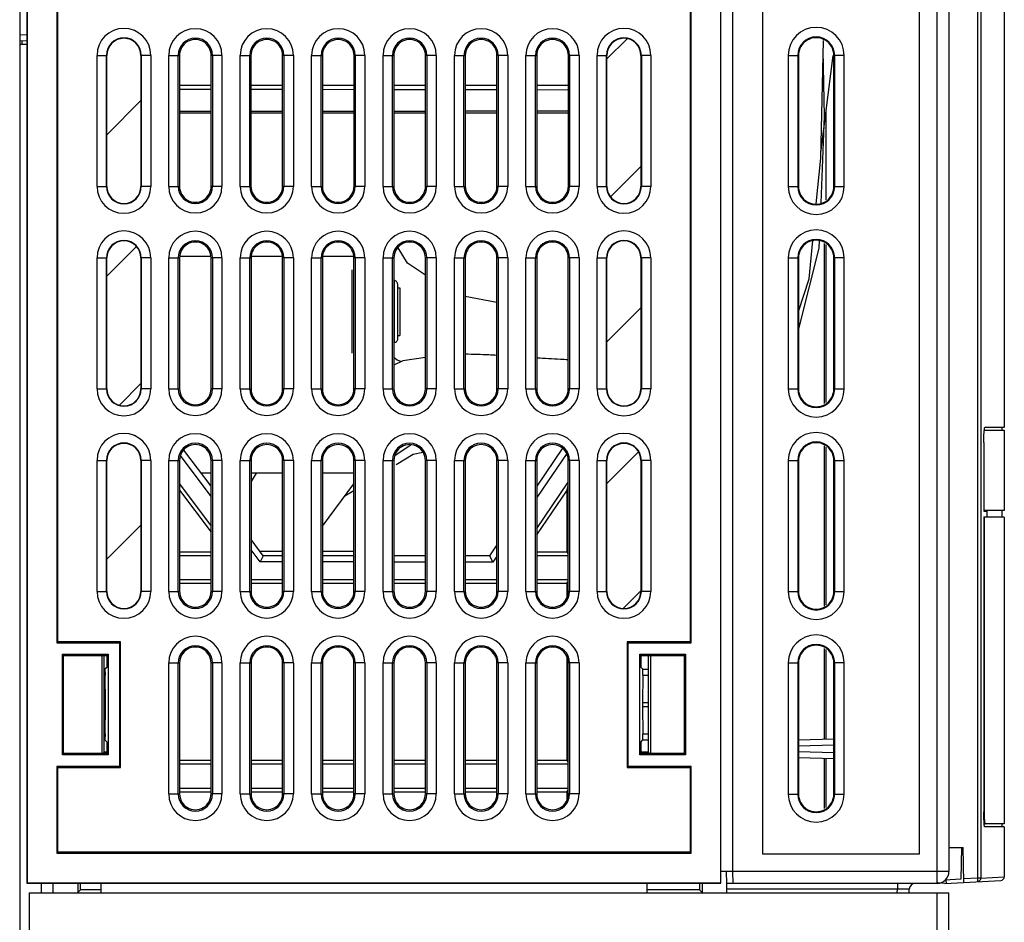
# Model space of a CAD drawing. Header units: millimetres. Extents: x 0 to 1500, y 0 to 1200.
# Tile 15 of 38: x 138 to 221, y 534 to 609. Entities that reach past the tile are written whole.
import ezdxf

# ---------------------------------------------------------------- set-up
doc = ezdxf.new("R2010")
doc.units = ezdxf.units.MM
doc.header["$LTSCALE"] = 82.5
doc.layers.get('0').update_dxf_attribs({"linetype": 'CONTINUOUS'})
for name, color, linetype in [('002_AXIS', 7, 'CONTINUOUS'), ('003_CURVES', 7, 'CONTINUOUS'), ('00_COMPONENTS', 7, 'CONTINUOUS')]:
    doc.layers.add(name, color=color, linetype=linetype)

msp = doc.modelspace()

# ---------------------------------------------------------------- linework, layer by layer
at = {"color": 7, "linetype": 'CONTINUOUS'}
for p, q in [((138.138, 753.357), (138.138, 472.357)), ((138.742, 715.865), (138.742, 536.865)), ((138.769, 715.839), (138.769, 536.891)), ((197.016, 536.891), (197.016, 715.839)), ((197.042, 536.865), (197.042, 715.865)), ((198.038, 537.857), (198.038, 715.798)), ((216.188, 714.777), (216.188, 537.857)), ((200.521, 713.375), (200.521, 539.34)), ((213.706, 539.34), (213.706, 713.375)), ((141.255, 621.18), (141.255, 557.05)), ((141.342, 557.138), (141.342, 621.093)), ((194.442, 621.093), (194.442, 557.138)), ((194.53, 557.05), (194.53, 621.18)), ((138.138, 607.605), (138.742, 607.589)), ((138.742, 607.281), (138.138, 607.286)), ((138.338, 607.284), (138.338, 607.599)), ((145.464, 595.365), (145.464, 606.365)), ((148.321, 606.365), (148.321, 595.365)), ((151.563, 606.356), (151.563, 595.375)), ((154.222, 595.375), (154.222, 606.356)), ((157.563, 606.356), (157.563, 595.375)), ((160.222, 595.375), (160.222, 606.356)), ((163.563, 606.356), (163.563, 595.375)), ((166.222, 595.375), (166.222, 606.356)), ((169.563, 606.356), (169.563, 595.375)), ((172.222, 595.375), (172.222, 606.356)), ((175.563, 606.356), (175.563, 595.375)), ((178.222, 595.375), (178.222, 606.356)), ((181.563, 606.356), (181.563, 595.375)), ((184.222, 595.375), (184.222, 606.356)), ((187.464, 595.365), (187.464, 606.365)), ((190.321, 606.365), (190.321, 595.365)), ((203.545, 606.357), (203.545, 595.357)), ((206.528, 595.357), (206.528, 606.357)), ((151.563, 603.857), (154.222, 603.857)), ((157.563, 603.857), (160.222, 603.857)), ((163.563, 603.857), (166.222, 603.857)), ((169.563, 603.857), (172.222, 603.857)), ((175.563, 603.857), (178.222, 603.857)), ((181.563, 603.857), (184.222, 603.857)), ((151.563, 603.532), (154.222, 603.528)), ((157.563, 603.523), (160.222, 603.519)), ((163.563, 603.513), (166.222, 603.509)), ((169.563, 603.504), (172.222, 603.5)), ((175.563, 603.495), (178.222, 603.491)), ((181.563, 603.486), (184.222, 603.482)), ((151.563, 601.682), (154.222, 601.682)), ((151.563, 601.551), (154.222, 601.551)), ((157.563, 601.682), (160.222, 601.682)), ((157.563, 601.551), (160.222, 601.551)), ((163.563, 601.682), (166.222, 601.682)), ((163.563, 601.551), (166.222, 601.551)), ((169.563, 601.682), (172.222, 601.682)), ((169.563, 601.551), (172.222, 601.551)), ((178.222, 601.682), (175.563, 601.682)), ((175.563, 601.551), (178.222, 601.551)), ((184.222, 601.682), (181.563, 601.682)), ((181.563, 601.551), (184.222, 601.551)), ((205.887, 594.23), (205.887, 601.764)), ((205.726, 577.137), (205.726, 590.578)), ((205.887, 577.23), (205.887, 590.485)), ((145.464, 578.365), (145.464, 589.365)), ((148.321, 589.365), (148.321, 578.365)), ((154.217, 589.487), (151.567, 589.487)), ((151.567, 589.355), (151.567, 578.375)), ((154.217, 578.375), (154.217, 589.355)), ((160.217, 589.487), (157.567, 589.487)), ((157.567, 589.355), (157.567, 578.375)), ((160.217, 578.375), (160.217, 589.355)), ((166.217, 589.487), (163.567, 589.487)), ((163.567, 589.355), (163.567, 578.375)), ((166.217, 578.375), (166.217, 589.355)), ((169.567, 589.355), (169.567, 578.375)), ((172.217, 578.375), (172.217, 589.355)), ((175.567, 589.355), (175.567, 578.375)), ((178.217, 578.375), (178.217, 589.355)), ((181.567, 589.355), (181.567, 578.375)), ((184.217, 578.375), (184.217, 589.355)), ((187.464, 578.365), (187.464, 589.365)), ((190.321, 589.365), (190.321, 578.365)), ((203.545, 589.357), (203.545, 578.357)), ((206.528, 578.357), (206.528, 589.357)), ((166.068, 581.357), (166.068, 588.357)), ((169.567, 587.478), (169.595, 587.476)), ((169.868, 587.173), (169.868, 582.542)), ((169.868, 586.857), (170.068, 586.857)), ((170.068, 586.857), (170.068, 582.857)), ((169.567, 582.236), (169.595, 582.239)), ((169.868, 582.857), (170.068, 582.857)), ((154.217, 570.186), (151.932, 573.233)), ((183.73, 573.388), (181.567, 570.209)), ((205.726, 560.137), (205.726, 573.578)), ((205.887, 560.23), (205.887, 573.485)), ((145.464, 561.365), (145.464, 572.365)), ((148.321, 572.365), (148.321, 561.365)), ((151.567, 572.355), (151.567, 561.375)), ((154.217, 569.343), (151.658, 572.763)), ((154.217, 561.375), (154.217, 572.355)), ((157.567, 572.355), (157.567, 561.375)), ((160.217, 561.375), (160.217, 572.355)), ((163.567, 572.355), (163.567, 561.375)), ((166.217, 561.375), (166.217, 572.355)), ((169.567, 572.355), (169.567, 561.375)), ((172.217, 561.375), (172.217, 572.355)), ((175.567, 572.355), (175.567, 561.375)), ((178.217, 561.375), (178.217, 572.355)), ((184.087, 572.937), (181.567, 569.238)), ((181.567, 572.355), (181.567, 561.375)), ((184.217, 561.375), (184.217, 572.355)), ((187.464, 561.365), (187.464, 572.365)), ((190.321, 572.365), (190.321, 561.365)), ((203.545, 572.357), (203.545, 561.357)), ((206.528, 561.357), (206.528, 572.357)), ((154.217, 571.287), (153.391, 571.287)), ((160.217, 571.287), (157.567, 571.287)), ((166.217, 571.287), (163.567, 571.287)), ((151.567, 570.386), (154.217, 566.852)), ((151.567, 569.875), (154.217, 566.342)), ((181.567, 566.652), (184.217, 570.549)), ((181.567, 566.107), (184.082, 569.806)), ((184.082, 569.806), (184.217, 570.245)), ((184.082, 569.806), (184.082, 564.664)), ((158.588, 564.357), (157.567, 565.719)), ((158.332, 563.846), (157.567, 564.868)), ((178.217, 565.282), (177.588, 564.357)), ((154.217, 564.664), (151.567, 564.664)), ((154.217, 564.357), (151.567, 564.357)), ((160.217, 564.722), (158.315, 564.722)), ((158.588, 564.357), (158.332, 563.846)), ((160.217, 564.357), (158.588, 564.357)), ((166.217, 564.722), (163.567, 564.722)), ((166.217, 564.357), (163.567, 564.357)), ((172.217, 564.357), (169.567, 564.357)), ((177.588, 564.357), (175.567, 564.357)), ((177.588, 564.357), (177.874, 563.817)), ((178.217, 564.321), (177.874, 563.817)), ((184.082, 564.664), (181.567, 564.664)), ((184.217, 564.357), (181.567, 564.357)), ((184.082, 564.664), (184.217, 564.529)), ((160.217, 563.844), (158.332, 563.846)), ((166.217, 563.834), (163.567, 563.838)), ((172.217, 563.825), (169.567, 563.829)), ((177.874, 563.817), (175.567, 563.82)), ((151.567, 562.357), (154.217, 562.357)), ((151.567, 562.051), (154.217, 562.051)), ((157.567, 562.357), (160.217, 562.357)), ((157.567, 562.051), (160.217, 562.051)), ((163.567, 562.357), (166.217, 562.357)), ((163.567, 562.051), (166.217, 562.051)), ((169.567, 562.357), (172.217, 562.357)), ((169.567, 562.051), (172.217, 562.051)), ((175.567, 562.357), (178.217, 562.357)), ((175.567, 562.051), (178.217, 562.051)), ((181.567, 562.357), (184.217, 562.357)), ((181.567, 562.051), (184.082, 562.051)), ((184.082, 562.051), (184.217, 562.186)), ((184.082, 562.051), (184.082, 560.788)), ((141.342, 557.138), (141.255, 557.05)), ((141.255, 557.05), (146.527, 557.05)), ((146.615, 557.138), (141.342, 557.138)), ((146.615, 557.138), (146.527, 557.05)), ((146.527, 557.05), (146.527, 546.68)), ((146.615, 546.593), (146.615, 557.138)), ((194.442, 557.138), (189.17, 557.138)), ((189.17, 557.138), (189.257, 557.05)), ((189.17, 557.138), (189.17, 546.593)), ((189.257, 557.05), (194.53, 557.05)), ((189.257, 546.68), (189.257, 557.05)), ((194.442, 557.138), (194.53, 557.05)), ((205.726, 548.972), (205.726, 556.578)), ((141.722, 556.085), (145.562, 556.085)), ((141.827, 555.98), (141.722, 556.085)), ((141.722, 547.645), (141.722, 556.085)), ((141.827, 555.98), (145.458, 555.98)), ((141.827, 547.75), (141.827, 555.98)), ((145.064, 547.75), (145.064, 555.98)), ((145.238, 547.857), (145.238, 555.98)), ((145.458, 555.98), (145.562, 556.085)), ((145.458, 555.98), (145.458, 554.98)), ((145.562, 556.085), (145.562, 547.645)), ((184.082, 555.943), (184.082, 547.164)), ((190.222, 556.085), (194.062, 556.085)), ((190.327, 555.98), (190.222, 556.085)), ((190.222, 547.645), (190.222, 556.085)), ((190.327, 555.98), (193.958, 555.98)), ((190.327, 554.98), (190.327, 555.98)), ((190.938, 555.98), (190.938, 547.857)), ((191.113, 555.98), (191.113, 547.75)), ((193.958, 555.98), (194.062, 556.085)), ((193.958, 555.98), (193.958, 547.75)), ((194.062, 556.085), (194.062, 547.645)), ((205.887, 548.976), (205.887, 556.485)), ((145.458, 554.98), (145.3, 554.823)), ((151.567, 555.355), (151.567, 544.375)), ((154.217, 544.375), (154.217, 555.355)), ((157.567, 555.355), (157.567, 544.375)), ((160.217, 544.375), (160.217, 555.355)), ((163.567, 555.355), (163.567, 544.375)), ((166.217, 544.375), (166.217, 555.355)), ((169.567, 555.355), (169.567, 544.375)), ((172.217, 544.375), (172.217, 555.355)), ((175.567, 555.355), (175.567, 544.375)), ((178.217, 544.375), (178.217, 555.355)), ((181.567, 555.355), (181.567, 544.375)), ((184.217, 544.375), (184.217, 555.355)), ((190.327, 554.98), (190.485, 554.823)), ((203.545, 555.357), (203.545, 544.357)), ((206.528, 544.357), (206.528, 555.357)), ((145.3, 554.823), (145.238, 554.823)), ((145.32, 554.323), (145.238, 554.323)), ((145.3, 554.823), (145.32, 554.323)), ((145.342, 552.039), (145.32, 554.323)), ((190.464, 554.323), (190.443, 552.039)), ((190.464, 554.323), (190.485, 554.823)), ((190.464, 554.323), (190.938, 554.323)), ((190.485, 554.823), (190.938, 554.823)), ((145.32, 549.407), (145.342, 551.691)), ((190.443, 551.691), (190.464, 549.407)), ((145.32, 549.407), (145.238, 549.407)), ((145.32, 549.407), (145.3, 548.908)), ((190.464, 549.407), (190.938, 549.407)), ((190.485, 548.908), (190.464, 549.407)), ((145.3, 548.908), (145.238, 548.908)), ((145.458, 548.75), (145.3, 548.908)), ((145.458, 548.75), (145.458, 547.75)), ((190.327, 548.75), (190.485, 548.908)), ((190.327, 547.75), (190.327, 548.75)), ((190.485, 548.908), (190.938, 548.908)), ((203.545, 548.915), (206.528, 548.993)), ((141.827, 547.75), (141.722, 547.645)), ((145.562, 547.645), (141.722, 547.645)), ((145.458, 547.75), (141.827, 547.75)), ((145.238, 547.857), (145.131, 547.75)), ((145.458, 547.857), (145.238, 547.857)), ((145.458, 547.75), (145.562, 547.645)), ((190.327, 547.75), (190.222, 547.645)), ((194.062, 547.645), (190.222, 547.645)), ((190.938, 547.857), (190.327, 547.857)), ((193.958, 547.75), (190.327, 547.75)), ((190.938, 547.857), (191.046, 547.75)), ((193.958, 547.75), (194.062, 547.645)), ((146.527, 546.68), (141.255, 546.68)), ((141.342, 546.593), (141.255, 546.68)), ((141.255, 546.68), (141.255, 539.378)), ((146.615, 546.593), (146.527, 546.68)), ((154.217, 547.164), (151.567, 547.164)), ((154.217, 546.857), (151.567, 546.857)), ((160.217, 547.164), (157.567, 547.164)), ((160.217, 546.857), (157.567, 546.857)), ((166.217, 547.164), (163.567, 547.164)), ((166.217, 546.857), (163.567, 546.857)), ((172.217, 547.164), (169.567, 547.164)), ((172.217, 546.857), (169.567, 546.857)), ((178.217, 547.164), (175.567, 547.164)), ((178.217, 546.857), (175.567, 546.857)), ((184.082, 547.164), (181.567, 547.164)), ((184.217, 546.857), (181.567, 546.857)), ((184.082, 547.164), (184.217, 547.029)), ((189.17, 546.593), (189.257, 546.68)), ((194.53, 546.68), (189.257, 546.68)), ((194.442, 546.593), (194.53, 546.68)), ((194.53, 539.378), (194.53, 546.68)), ((206.528, 547.322), (203.545, 547.4)), ((205.726, 543.137), (205.726, 547.343)), ((205.887, 543.23), (205.887, 547.339)), ((141.342, 546.593), (146.615, 546.593)), ((141.342, 539.465), (141.342, 546.593)), ((189.17, 546.593), (194.442, 546.593)), ((194.442, 546.593), (194.442, 539.465)), ((151.567, 544.857), (154.217, 544.857)), ((151.567, 544.551), (154.217, 544.551)), ((157.567, 544.857), (160.217, 544.857)), ((157.567, 544.551), (160.217, 544.551)), ((163.567, 544.857), (166.217, 544.857)), ((163.567, 544.551), (166.217, 544.551)), ((169.567, 544.857), (172.217, 544.857)), ((169.567, 544.551), (172.217, 544.551)), ((175.567, 544.857), (178.217, 544.857)), ((175.567, 544.551), (178.217, 544.551)), ((181.567, 544.857), (184.217, 544.857)), ((181.567, 544.551), (184.082, 544.551)), ((184.082, 544.551), (184.217, 544.686)), ((184.082, 544.551), (184.082, 543.788)), ((141.342, 539.465), (141.255, 539.378)), ((141.255, 539.378), (194.53, 539.378)), ((194.442, 539.465), (141.342, 539.465)), ((194.442, 539.465), (194.53, 539.378)), ((200.521, 539.34), (213.706, 539.34)), ((198.038, 537.857), (197.042, 537.857)), ((197.538, 536.857), (197.512, 537.857)), ((198.065, 536.857), (198.038, 537.857)), ((138.742, 536.865), (138.769, 536.891)), ((138.742, 536.865), (197.042, 536.865)), ((138.769, 536.891), (197.016, 536.891)), ((139.938, 536.865), (139.938, 536.057)), ((140.938, 536.057), (140.938, 536.865)), ((143.008, 536.865), (143.008, 536.077)), ((143.245, 536.314), (143.245, 536.865)), ((144.942, 536.865), (144.944, 536.057)), ((190.84, 536.057), (190.842, 536.865)), ((195.232, 536.865), (195.232, 536.314)), ((195.451, 536.865), (195.451, 536.095)), ((197.042, 536.865), (197.016, 536.891)), ((215.187, 536.857), (197.538, 536.857)), ((197.538, 536.057), (197.538, 536.857)), ((138.938, 536.057), (216.188, 536.057)), ((143.245, 536.314), (143.008, 536.077)), ((144.944, 536.314), (143.245, 536.314)), ((195.232, 536.314), (190.841, 536.314)), ((195.232, 536.314), (195.451, 536.095)), ((212.848, 536.057), (212.856, 536.371)), ((216.188, 487.316), (216.188, 536.057))]:
    msp.add_line(p, q, dxfattribs=at)
at = {"color": 9, "linetype": 'CONTINUOUS'}
for p, q in [((215.188, 536.857), (215.188, 715.776)), ((138.138, 608.104), (138.742, 608.089)), ((144.632, 606.365), (145.464, 606.365)), ((144.632, 595.365), (144.632, 606.365)), ((145.432, 595.365), (145.432, 606.365)), ((149.153, 606.365), (148.321, 606.365)), ((148.353, 606.365), (148.353, 595.365)), ((149.153, 606.365), (149.153, 595.365)), ((150.659, 606.365), (151.456, 606.365)), ((150.659, 595.365), (150.659, 606.365)), ((151.456, 606.365), (151.563, 606.356)), ((151.456, 595.365), (151.456, 606.365)), ((154.328, 606.365), (154.222, 606.356)), ((155.125, 606.365), (154.328, 606.365)), ((154.328, 606.365), (154.328, 595.365)), ((155.125, 606.365), (155.125, 595.365)), ((156.659, 606.365), (157.456, 606.365)), ((156.659, 595.365), (156.659, 606.365)), ((157.456, 606.365), (157.563, 606.356)), ((157.456, 595.365), (157.456, 606.365)), ((160.328, 606.365), (160.222, 606.356)), ((161.125, 606.365), (160.328, 606.365)), ((160.328, 606.365), (160.328, 595.365)), ((161.125, 606.365), (161.125, 595.365)), ((162.659, 606.365), (163.456, 606.365)), ((162.659, 595.365), (162.659, 606.365)), ((163.456, 606.365), (163.563, 606.356)), ((163.456, 595.365), (163.456, 606.365)), ((166.328, 606.365), (166.222, 606.356)), ((167.125, 606.365), (166.328, 606.365)), ((166.328, 606.365), (166.328, 595.365)), ((167.125, 606.365), (167.125, 595.365)), ((168.659, 606.365), (169.456, 606.365)), ((168.659, 595.365), (168.659, 606.365)), ((169.456, 606.365), (169.563, 606.356)), ((169.456, 595.365), (169.456, 606.365)), ((172.328, 606.365), (172.222, 606.356)), ((173.125, 606.365), (172.328, 606.365)), ((172.328, 606.365), (172.328, 595.365)), ((173.125, 606.365), (173.125, 595.365)), ((174.659, 606.365), (175.456, 606.365)), ((174.659, 595.365), (174.659, 606.365)), ((175.456, 606.365), (175.563, 606.356)), ((175.456, 595.365), (175.456, 606.365)), ((178.328, 606.365), (178.222, 606.356)), ((179.125, 606.365), (178.328, 606.365)), ((178.328, 606.365), (178.328, 595.365)), ((179.125, 606.365), (179.125, 595.365)), ((180.659, 606.365), (181.456, 606.365)), ((180.659, 595.365), (180.659, 606.365)), ((181.456, 606.365), (181.563, 606.356)), ((181.456, 595.365), (181.456, 606.365)), ((184.328, 606.365), (184.222, 606.356)), ((185.125, 606.365), (184.328, 606.365)), ((184.328, 606.365), (184.328, 595.365)), ((185.125, 606.365), (185.125, 595.365)), ((186.632, 606.365), (187.464, 606.365)), ((186.632, 595.365), (186.632, 606.365)), ((187.432, 595.365), (187.432, 606.365)), ((191.153, 606.365), (190.321, 606.365)), ((190.353, 606.365), (190.353, 595.365)), ((191.153, 606.365), (191.153, 595.365)), ((202.685, 606.357), (203.545, 606.357)), ((202.685, 606.357), (202.685, 595.357)), ((203.485, 606.357), (203.485, 595.357)), ((207.392, 606.357), (206.528, 606.357)), ((206.592, 595.357), (206.592, 606.357)), ((207.392, 595.357), (207.392, 606.357)), ((144.632, 595.365), (145.464, 595.365)), ((149.153, 595.365), (148.321, 595.365)), ((150.659, 595.365), (151.456, 595.365)), ((151.456, 595.365), (151.563, 595.375)), ((154.328, 595.365), (154.222, 595.375)), ((155.125, 595.365), (154.328, 595.365)), ((156.659, 595.365), (157.456, 595.365)), ((157.456, 595.365), (157.563, 595.375)), ((160.328, 595.365), (160.222, 595.375)), ((161.125, 595.365), (160.328, 595.365)), ((162.659, 595.365), (163.456, 595.365)), ((163.456, 595.365), (163.563, 595.375)), ((166.328, 595.365), (166.222, 595.375)), ((167.125, 595.365), (166.328, 595.365)), ((168.659, 595.365), (169.456, 595.365)), ((169.456, 595.365), (169.563, 595.375)), ((172.328, 595.365), (172.222, 595.375)), ((173.125, 595.365), (172.328, 595.365)), ((174.659, 595.365), (175.456, 595.365)), ((175.456, 595.365), (175.563, 595.375)), ((178.328, 595.365), (178.222, 595.375)), ((179.125, 595.365), (178.328, 595.365)), ((180.659, 595.365), (181.456, 595.365)), ((181.456, 595.365), (181.563, 595.375)), ((184.328, 595.365), (184.222, 595.375)), ((185.125, 595.365), (184.328, 595.365)), ((186.632, 595.365), (187.464, 595.365)), ((191.153, 595.365), (190.321, 595.365)), ((202.685, 595.357), (203.545, 595.357)), ((206.528, 595.357), (207.392, 595.357)), ((144.632, 589.365), (145.464, 589.365)), ((144.632, 578.365), (144.632, 589.365)), ((145.432, 578.365), (145.432, 589.365)), ((149.153, 589.365), (148.321, 589.365)), ((148.353, 589.365), (148.353, 578.365)), ((149.153, 589.365), (149.153, 578.365)), ((150.659, 589.365), (151.456, 589.365)), ((150.659, 578.365), (150.659, 589.365)), ((151.456, 589.365), (151.567, 589.355)), ((151.456, 578.365), (151.456, 589.365)), ((154.328, 589.365), (154.217, 589.355)), ((155.125, 589.365), (154.328, 589.365)), ((154.328, 589.365), (154.328, 578.365)), ((155.125, 589.365), (155.125, 578.365)), ((156.659, 589.365), (157.456, 589.365)), ((156.659, 578.365), (156.659, 589.365)), ((157.456, 589.365), (157.567, 589.355)), ((157.456, 578.365), (157.456, 589.365)), ((160.328, 589.365), (160.217, 589.355)), ((161.125, 589.365), (160.328, 589.365)), ((160.328, 589.365), (160.328, 578.365)), ((161.125, 589.365), (161.125, 578.365)), ((162.659, 589.365), (163.456, 589.365)), ((162.659, 578.365), (162.659, 589.365)), ((163.456, 589.365), (163.567, 589.355)), ((163.456, 578.365), (163.456, 589.365)), ((166.328, 589.365), (166.217, 589.355)), ((167.125, 589.365), (166.328, 589.365)), ((166.328, 589.365), (166.328, 578.365)), ((167.125, 589.365), (167.125, 578.365)), ((168.659, 589.365), (169.456, 589.365)), ((168.659, 578.365), (168.659, 589.365)), ((169.456, 589.365), (169.567, 589.355)), ((169.456, 578.365), (169.456, 589.365)), ((172.328, 589.365), (172.217, 589.355)), ((173.125, 589.365), (172.328, 589.365)), ((172.328, 589.365), (172.328, 578.365)), ((173.125, 589.365), (173.125, 578.365)), ((174.659, 589.365), (175.456, 589.365)), ((174.659, 578.365), (174.659, 589.365)), ((175.456, 589.365), (175.567, 589.355)), ((175.456, 578.365), (175.456, 589.365)), ((178.328, 589.365), (178.217, 589.355)), ((179.125, 589.365), (178.328, 589.365)), ((178.328, 589.365), (178.328, 578.365)), ((179.125, 589.365), (179.125, 578.365)), ((180.659, 589.365), (181.456, 589.365)), ((180.659, 578.365), (180.659, 589.365)), ((181.456, 589.365), (181.567, 589.355)), ((181.456, 578.365), (181.456, 589.365)), ((184.328, 589.365), (184.217, 589.355)), ((185.125, 589.365), (184.328, 589.365)), ((184.328, 589.365), (184.328, 578.365)), ((185.125, 589.365), (185.125, 578.365)), ((186.632, 589.365), (187.464, 589.365)), ((186.632, 578.365), (186.632, 589.365)), ((187.432, 578.365), (187.432, 589.365)), ((191.153, 589.365), (190.321, 589.365)), ((190.353, 589.365), (190.353, 578.365)), ((191.153, 589.365), (191.153, 578.365)), ((202.685, 589.357), (203.545, 589.357)), ((202.685, 589.357), (202.685, 578.357)), ((203.485, 589.357), (203.485, 578.357)), ((207.392, 589.357), (206.528, 589.357)), ((206.592, 578.357), (206.592, 589.357)), ((207.392, 578.357), (207.392, 589.357)), ((169.595, 587.476), (169.595, 582.239)), ((144.632, 578.365), (145.464, 578.365)), ((149.153, 578.365), (148.321, 578.365)), ((150.659, 578.365), (151.456, 578.365)), ((151.456, 578.365), (151.567, 578.375)), ((154.328, 578.365), (154.217, 578.375)), ((155.125, 578.365), (154.328, 578.365)), ((156.659, 578.365), (157.456, 578.365)), ((157.456, 578.365), (157.567, 578.375)), ((160.328, 578.365), (160.217, 578.375)), ((161.125, 578.365), (160.328, 578.365)), ((162.659, 578.365), (163.456, 578.365)), ((163.456, 578.365), (163.567, 578.375)), ((166.328, 578.365), (166.217, 578.375)), ((167.125, 578.365), (166.328, 578.365)), ((168.659, 578.365), (169.456, 578.365)), ((169.456, 578.365), (169.567, 578.375)), ((172.328, 578.365), (172.217, 578.375)), ((173.125, 578.365), (172.328, 578.365)), ((174.659, 578.365), (175.456, 578.365)), ((175.456, 578.365), (175.567, 578.375)), ((178.328, 578.365), (178.217, 578.375)), ((179.125, 578.365), (178.328, 578.365)), ((180.659, 578.365), (181.456, 578.365)), ((181.456, 578.365), (181.567, 578.375)), ((184.328, 578.365), (184.217, 578.375)), ((185.125, 578.365), (184.328, 578.365)), ((186.632, 578.365), (187.464, 578.365)), ((191.153, 578.365), (190.321, 578.365)), ((202.685, 578.357), (203.545, 578.357)), ((206.528, 578.357), (207.392, 578.357)), ((144.632, 572.365), (145.464, 572.365)), ((144.632, 561.365), (144.632, 572.365)), ((145.432, 561.365), (145.432, 572.365)), ((149.153, 572.365), (148.321, 572.365)), ((148.353, 572.365), (148.353, 561.365)), ((149.153, 572.365), (149.153, 561.365)), ((150.659, 572.365), (151.456, 572.365)), ((150.659, 561.365), (150.659, 572.365)), ((151.456, 572.365), (151.567, 572.355)), ((151.456, 561.365), (151.456, 572.365)), ((154.328, 572.365), (154.217, 572.355)), ((155.125, 572.365), (154.328, 572.365)), ((154.328, 572.365), (154.328, 561.365)), ((155.125, 572.365), (155.125, 561.365)), ((156.659, 572.365), (157.456, 572.365)), ((156.659, 561.365), (156.659, 572.365)), ((157.456, 572.365), (157.567, 572.355)), ((157.456, 561.365), (157.456, 572.365)), ((160.328, 572.365), (160.217, 572.355)), ((161.125, 572.365), (160.328, 572.365)), ((160.328, 572.365), (160.328, 561.365)), ((161.125, 572.365), (161.125, 561.365)), ((162.659, 572.365), (163.456, 572.365)), ((162.659, 561.365), (162.659, 572.365)), ((163.456, 572.365), (163.567, 572.355)), ((163.456, 561.365), (163.456, 572.365)), ((166.328, 572.365), (166.217, 572.355)), ((167.125, 572.365), (166.328, 572.365)), ((166.328, 572.365), (166.328, 561.365)), ((167.125, 572.365), (167.125, 561.365)), ((168.659, 572.365), (169.456, 572.365)), ((168.659, 561.365), (168.659, 572.365)), ((169.456, 572.365), (169.567, 572.355)), ((169.456, 561.365), (169.456, 572.365)), ((172.328, 572.365), (172.217, 572.355)), ((173.125, 572.365), (172.328, 572.365)), ((172.328, 572.365), (172.328, 561.365)), ((173.125, 572.365), (173.125, 561.365)), ((174.659, 572.365), (175.456, 572.365)), ((174.659, 561.365), (174.659, 572.365)), ((175.456, 572.365), (175.567, 572.355)), ((175.456, 561.365), (175.456, 572.365)), ((178.328, 572.365), (178.217, 572.355)), ((179.125, 572.365), (178.328, 572.365)), ((178.328, 572.365), (178.328, 561.365)), ((179.125, 572.365), (179.125, 561.365)), ((180.659, 572.365), (181.456, 572.365)), ((180.659, 561.365), (180.659, 572.365)), ((181.456, 572.365), (181.567, 572.355)), ((181.456, 561.365), (181.456, 572.365)), ((184.328, 572.365), (184.217, 572.355)), ((185.125, 572.365), (184.328, 572.365)), ((184.328, 572.365), (184.328, 561.365)), ((185.125, 572.365), (185.125, 561.365)), ((186.632, 572.365), (187.464, 572.365)), ((186.632, 561.365), (186.632, 572.365)), ((187.432, 561.365), (187.432, 572.365)), ((191.153, 572.365), (190.321, 572.365)), ((190.353, 572.365), (190.353, 561.365)), ((191.153, 572.365), (191.153, 561.365)), ((202.685, 572.357), (203.545, 572.357)), ((202.685, 572.357), (202.685, 561.357)), ((203.485, 572.357), (203.485, 561.357)), ((206.528, 572.357), (207.392, 572.357)), ((206.592, 561.357), (206.592, 572.357)), ((207.392, 561.357), (207.392, 572.357)), ((144.632, 561.365), (145.464, 561.365)), ((149.153, 561.365), (148.321, 561.365)), ((150.659, 561.365), (151.456, 561.365)), ((151.456, 561.365), (151.567, 561.375)), ((154.328, 561.365), (154.217, 561.375)), ((155.125, 561.365), (154.328, 561.365)), ((156.659, 561.365), (157.456, 561.365)), ((157.456, 561.365), (157.567, 561.375)), ((160.328, 561.365), (160.217, 561.375)), ((161.125, 561.365), (160.328, 561.365)), ((162.659, 561.365), (163.456, 561.365)), ((163.456, 561.365), (163.567, 561.375)), ((166.328, 561.365), (166.217, 561.375)), ((167.125, 561.365), (166.328, 561.365)), ((168.659, 561.365), (169.456, 561.365)), ((169.456, 561.365), (169.567, 561.375)), ((172.328, 561.365), (172.217, 561.375)), ((173.125, 561.365), (172.328, 561.365)), ((174.659, 561.365), (175.456, 561.365)), ((175.456, 561.365), (175.567, 561.375)), ((178.328, 561.365), (178.217, 561.375)), ((179.125, 561.365), (178.328, 561.365)), ((180.659, 561.365), (181.456, 561.365)), ((181.456, 561.365), (181.567, 561.375)), ((184.328, 561.365), (184.217, 561.375)), ((185.125, 561.365), (184.328, 561.365)), ((186.632, 561.365), (187.464, 561.365)), ((191.153, 561.365), (190.321, 561.365)), ((202.685, 561.357), (203.545, 561.357)), ((206.528, 561.357), (207.392, 561.357)), ((150.659, 555.365), (151.456, 555.365)), ((150.659, 544.365), (150.659, 555.365)), ((151.456, 555.365), (151.567, 555.355)), ((151.456, 544.365), (151.456, 555.365)), ((154.328, 555.365), (154.217, 555.355)), ((155.125, 555.365), (154.328, 555.365)), ((154.328, 555.365), (154.328, 544.365)), ((155.125, 555.365), (155.125, 544.365)), ((156.659, 555.365), (157.456, 555.365)), ((156.659, 544.365), (156.659, 555.365)), ((157.456, 555.365), (157.567, 555.355)), ((157.456, 544.365), (157.456, 555.365)), ((160.328, 555.365), (160.217, 555.355)), ((161.125, 555.365), (160.328, 555.365)), ((160.328, 555.365), (160.328, 544.365)), ((161.125, 555.365), (161.125, 544.365)), ((162.659, 555.365), (163.456, 555.365)), ((162.659, 544.365), (162.659, 555.365)), ((163.456, 555.365), (163.567, 555.355)), ((163.456, 544.365), (163.456, 555.365)), ((166.328, 555.365), (166.217, 555.355)), ((167.125, 555.365), (166.328, 555.365)), ((166.328, 555.365), (166.328, 544.365)), ((167.125, 555.365), (167.125, 544.365)), ((168.659, 555.365), (169.456, 555.365)), ((168.659, 544.365), (168.659, 555.365)), ((169.456, 555.365), (169.567, 555.355)), ((169.456, 544.365), (169.456, 555.365)), ((172.328, 555.365), (172.217, 555.355)), ((173.125, 555.365), (172.328, 555.365)), ((172.328, 555.365), (172.328, 544.365)), ((173.125, 555.365), (173.125, 544.365)), ((174.659, 555.365), (175.456, 555.365)), ((174.659, 544.365), (174.659, 555.365)), ((175.456, 555.365), (175.567, 555.355)), ((175.456, 544.365), (175.456, 555.365)), ((178.328, 555.365), (178.217, 555.355)), ((179.125, 555.365), (178.328, 555.365)), ((178.328, 555.365), (178.328, 544.365)), ((179.125, 555.365), (179.125, 544.365)), ((180.659, 555.365), (181.456, 555.365)), ((180.659, 544.365), (180.659, 555.365)), ((181.456, 555.365), (181.567, 555.355)), ((181.456, 544.365), (181.456, 555.365)), ((184.328, 555.365), (184.217, 555.355)), ((185.125, 555.365), (184.328, 555.365)), ((184.328, 555.365), (184.328, 544.365)), ((185.125, 555.365), (185.125, 544.365)), ((202.685, 555.357), (203.545, 555.357)), ((202.685, 555.357), (202.685, 544.357)), ((203.485, 555.357), (203.485, 544.357)), ((207.392, 555.357), (206.528, 555.357)), ((206.592, 544.357), (206.592, 555.357)), ((207.392, 544.357), (207.392, 555.357)), ((145.342, 552.039), (145.238, 552.039)), ((145.342, 551.691), (145.238, 551.691)), ((190.443, 552.039), (190.938, 552.039)), ((190.443, 551.691), (190.938, 551.691)), ((203.545, 548.415), (206.528, 548.493)), ((206.528, 547.822), (203.545, 547.9)), ((150.659, 544.365), (151.456, 544.365)), ((151.456, 544.365), (151.567, 544.375)), ((154.328, 544.365), (154.217, 544.375)), ((155.125, 544.365), (154.328, 544.365)), ((156.659, 544.365), (157.456, 544.365)), ((157.456, 544.365), (157.567, 544.375)), ((160.328, 544.365), (160.217, 544.375)), ((161.125, 544.365), (160.328, 544.365)), ((162.659, 544.365), (163.456, 544.365)), ((163.456, 544.365), (163.567, 544.375)), ((166.328, 544.365), (166.217, 544.375)), ((167.125, 544.365), (166.328, 544.365)), ((168.659, 544.365), (169.456, 544.365)), ((169.456, 544.365), (169.567, 544.375)), ((172.328, 544.365), (172.217, 544.375)), ((173.125, 544.365), (172.328, 544.365)), ((174.659, 544.365), (175.456, 544.365)), ((175.456, 544.365), (175.567, 544.375)), ((178.328, 544.365), (178.217, 544.375)), ((179.125, 544.365), (178.328, 544.365)), ((180.659, 544.365), (181.456, 544.365)), ((181.456, 544.365), (181.567, 544.375)), ((184.328, 544.365), (184.217, 544.375)), ((185.125, 544.365), (184.328, 544.365)), ((202.685, 544.357), (203.545, 544.357)), ((206.528, 544.357), (207.392, 544.357)), ((216.188, 537.857), (198.038, 537.857)), ((211.856, 536.857), (211.856, 536.371)), ((211.856, 536.371), (197.551, 536.371)), ((211.848, 536.057), (211.856, 536.371)), ((215.188, 487.316), (215.188, 536.057))]:
    msp.add_line(p, q, dxfattribs=at)
for centre, radius, start, end in [((205.038, 606.357), 2.353, 0, 180), ((146.892, 606.365), 2.26, 0, 180), ((152.892, 606.365), 2.233, 0.00198, 179.99802), ((158.892, 606.365), 2.233, 0.00198, 179.99802), ((164.892, 606.365), 2.233, 0.00198, 179.99802), ((170.892, 606.365), 2.233, 0.00198, 179.99802), ((176.892, 606.365), 2.233, 0.00198, 179.99802), ((182.892, 606.365), 2.233, 0.00198, 179.99802), ((188.892, 606.365), 2.26, 0, 180), ((205.038, 606.357), 1.554, 0, 180), ((146.892, 606.365), 1.46, 0, 180), ((152.892, 606.365), 1.436, 0.00266, 179.99734), ((158.892, 606.365), 1.436, 0.00266, 179.99734), ((164.892, 606.365), 1.436, 0.00266, 179.99734), ((170.892, 606.365), 1.436, 0.00266, 179.99734), ((176.892, 606.365), 1.436, 0.00266, 179.99734), ((182.892, 606.365), 1.436, 0.00266, 179.99734), ((188.892, 606.365), 1.46, 0, 180), ((146.892, 595.365), 2.26, 180, 360), ((146.892, 595.365), 1.46, 180, 360), ((152.892, 595.365), 2.233, 180.00198, 359.99802), ((152.892, 595.365), 1.436, 180.00266, 359.99734), ((158.892, 595.365), 2.233, 180.00198, 359.99802), ((158.892, 595.365), 1.436, 180.00266, 359.99734), ((164.892, 595.365), 2.233, 180.00198, 359.99802), ((164.892, 595.365), 1.436, 180.00266, 359.99734), ((170.892, 595.365), 2.233, 180.00198, 359.99802), ((170.892, 595.365), 1.436, 180.00266, 359.99734), ((176.892, 595.365), 2.233, 180.00198, 359.99802), ((176.892, 595.365), 1.436, 180.00266, 359.99734), ((182.892, 595.365), 2.233, 180.00198, 359.99802), ((182.892, 595.365), 1.436, 180.00266, 359.99734), ((188.892, 595.365), 2.26, 180, 360), ((188.892, 595.365), 1.46, 180, 360), ((205.038, 595.357), 2.353, 180, 360), ((205.038, 595.357), 1.554, 180, 360), ((146.892, 589.365), 2.26, 0, 180), ((152.892, 589.365), 2.233, 0.00125, 179.99875), ((158.892, 589.365), 2.233, 0.00125, 179.99875), ((164.892, 589.365), 2.233, 0.00125, 179.99875), ((170.892, 589.365), 2.233, 0.00125, 179.99875), ((176.892, 589.365), 2.233, 0.00125, 179.99875), ((182.892, 589.365), 2.233, 0.00125, 179.99875), ((188.892, 589.365), 2.26, 0, 180), ((205.038, 589.357), 2.353, 0, 180), ((146.892, 589.365), 1.46, 0, 180), ((152.892, 589.365), 1.436, 0.00168, 179.99832), ((158.892, 589.365), 1.436, 0.00168, 179.99832), ((164.892, 589.365), 1.436, 0.00168, 179.99832), ((170.892, 589.365), 1.436, 0.00168, 179.99832), ((176.892, 589.365), 1.436, 0.00168, 179.99832), ((182.892, 589.365), 1.436, 0.00168, 179.99832), ((188.892, 589.365), 1.46, 0, 180), ((205.038, 589.357), 1.554, 0, 180), ((146.892, 578.365), 2.26, 180, 360), ((146.892, 578.365), 1.46, 180, 360), ((152.892, 578.365), 2.233, 180.00125, 359.99875), ((152.892, 578.365), 1.436, 180.00168, 359.99832), ((158.892, 578.365), 2.233, 180.00125, 359.99875), ((158.892, 578.365), 1.436, 180.00168, 359.99832), ((164.892, 578.365), 2.233, 180.00125, 359.99875), ((164.892, 578.365), 1.436, 180.00168, 359.99832), ((170.892, 578.365), 2.233, 180.00125, 359.99875), ((170.892, 578.365), 1.436, 180.00168, 359.99832), ((176.892, 578.365), 2.233, 180.00125, 359.99875), ((176.892, 578.365), 1.436, 180.00168, 359.99832), ((182.892, 578.365), 2.233, 180.00125, 359.99875), ((182.892, 578.365), 1.436, 180.00168, 359.99832), ((188.892, 578.365), 2.26, 180, 360), ((188.892, 578.365), 1.46, 180, 360), ((205.038, 578.357), 2.353, 180, 360), ((205.038, 578.357), 1.554, 180, 360), ((146.892, 572.365), 2.26, 0, 180), ((152.892, 572.365), 2.233, 0.00125, 179.99875), ((158.892, 572.365), 2.233, 0.00125, 179.99875), ((164.892, 572.365), 2.233, 0.00125, 179.99875), ((170.892, 572.365), 2.233, 0.00125, 179.99875), ((176.892, 572.365), 2.233, 0.00125, 179.99875), ((182.892, 572.365), 2.233, 0.00125, 179.99875), ((188.892, 572.365), 2.26, 0, 180), ((205.038, 572.357), 2.353, 0, 180), ((146.892, 572.365), 1.46, 0, 180), ((152.892, 572.365), 1.436, 0.00168, 179.99832), ((158.892, 572.365), 1.436, 0.00168, 179.99832), ((164.892, 572.365), 1.436, 0.00168, 179.99832), ((170.892, 572.365), 1.436, 0.00168, 179.99832), ((176.892, 572.365), 1.436, 0.00168, 179.99832), ((182.892, 572.365), 1.436, 0.00168, 179.99832), ((188.892, 572.365), 1.46, 0, 180), ((205.038, 572.357), 1.554, 0, 180), ((146.892, 561.365), 2.26, 180, 360), ((146.892, 561.365), 1.46, 180, 360), ((152.892, 561.365), 2.233, 180.00125, 359.99875), ((152.892, 561.365), 1.436, 180.00168, 359.99832), ((158.892, 561.365), 2.233, 180.00125, 359.99875), ((158.892, 561.365), 1.436, 180.00168, 359.99832), ((164.892, 561.365), 2.233, 180.00125, 359.99875), ((164.892, 561.365), 1.436, 180.00168, 359.99832), ((170.892, 561.365), 2.233, 180.00125, 359.99875), ((170.892, 561.365), 1.436, 180.00168, 359.99832), ((176.892, 561.365), 2.233, 180.00125, 359.99875), ((176.892, 561.365), 1.436, 180.00168, 359.99832), ((182.892, 561.365), 2.233, 180.00125, 359.99875), ((182.892, 561.365), 1.436, 180.00168, 359.99832), ((188.892, 561.365), 2.26, 180, 360), ((188.892, 561.365), 1.46, 180, 360), ((205.038, 561.357), 2.353, 180, 360), ((205.038, 561.357), 1.554, 180, 360), ((152.892, 555.365), 2.233, 0.00125, 179.99875), ((158.892, 555.365), 2.233, 0.00125, 179.99875), ((164.892, 555.365), 2.233, 0.00125, 179.99875), ((170.892, 555.365), 2.233, 0.00125, 179.99875), ((176.892, 555.365), 2.233, 0.00125, 179.99875), ((182.892, 555.365), 2.233, 0.00125, 179.99875), ((205.038, 555.357), 2.353, 0, 180), ((152.892, 555.365), 1.436, 0.00168, 179.99832), ((158.892, 555.365), 1.436, 0.00168, 179.99832), ((164.892, 555.365), 1.436, 0.00168, 179.99832), ((170.892, 555.365), 1.436, 0.00168, 179.99832), ((176.892, 555.365), 1.436, 0.00168, 179.99832), ((182.892, 555.365), 1.436, 0.00168, 179.99832), ((205.038, 555.357), 1.554, 0, 180), ((152.892, 544.365), 2.233, 180.00125, 359.99875), ((152.892, 544.365), 1.436, 180.00168, 359.99832), ((158.892, 544.365), 2.233, 180.00125, 359.99875), ((158.892, 544.365), 1.436, 180.00168, 359.99832), ((164.892, 544.365), 2.233, 180.00125, 359.99875), ((164.892, 544.365), 1.436, 180.00168, 359.99832), ((170.892, 544.365), 2.233, 180.00125, 359.99875), ((170.892, 544.365), 1.436, 180.00168, 359.99832), ((176.892, 544.365), 2.233, 180.00125, 359.99875), ((176.892, 544.365), 1.436, 180.00168, 359.99832), ((182.892, 544.365), 2.233, 180.00125, 359.99875), ((182.892, 544.365), 1.436, 180.00168, 359.99832), ((205.038, 544.357), 2.353, 180, 360), ((205.038, 544.357), 1.554, 180, 360)]:
    msp.add_arc(centre, radius, start, end, dxfattribs=at)
at = {"color": 7, "linetype": 'CONTINUOUS'}
for centre, radius, start, end in [((146.892, 606.365), 1.429, 0, 180), ((152.892, 606.365), 1.329, 359.58699, 180.41292), ((158.892, 606.365), 1.329, 359.58699, 180.41292), ((164.892, 606.365), 1.329, 359.58699, 180.41292), ((170.892, 606.365), 1.329, 359.58699, 180.41292), ((176.892, 606.365), 1.329, 359.58699, 180.41292), ((182.892, 606.365), 1.329, 359.58699, 180.41292), ((188.892, 606.365), 1.429, 0, 180), ((146.892, 595.365), 1.429, 180, 360), ((152.892, 595.365), 1.329, 179.58699, 0.41292), ((158.892, 595.365), 1.329, 179.58699, 0.41292), ((164.892, 595.365), 1.329, 179.58699, 0.41292), ((170.892, 595.365), 1.329, 179.58699, 0.41292), ((176.892, 595.365), 1.329, 179.58699, 0.41292), ((182.892, 595.365), 1.329, 179.58699, 0.41292), ((188.892, 595.365), 1.429, 180, 360), ((146.892, 589.365), 1.429, 0, 180), ((152.892, 589.365), 1.325, 359.575, 180.4249), ((158.892, 589.365), 1.325, 359.575, 180.4249), ((164.892, 589.365), 1.325, 359.575, 180.4249), ((170.892, 589.365), 1.325, 359.575, 180.4249), ((176.892, 589.365), 1.325, 359.575, 180.4249), ((182.892, 589.365), 1.325, 359.575, 180.4249), ((188.892, 589.365), 1.429, 0, 180), ((146.892, 578.365), 1.429, 180, 360), ((152.892, 578.365), 1.325, 179.575, 0.4249), ((158.892, 578.365), 1.325, 179.575, 0.4249), ((164.892, 578.365), 1.325, 179.575, 0.4249), ((170.892, 578.365), 1.325, 179.575, 0.4249), ((176.892, 578.365), 1.325, 179.575, 0.4249), ((182.892, 578.365), 1.325, 179.575, 0.4249), ((188.892, 578.365), 1.429, 180, 360), ((146.892, 572.365), 1.429, 0, 180), ((152.892, 572.365), 1.325, 359.575, 180.4249), ((158.892, 572.365), 1.325, 359.575, 180.4249), ((164.892, 572.365), 1.325, 359.575, 180.4249), ((170.892, 572.365), 1.325, 359.575, 180.4249), ((176.892, 572.365), 1.325, 359.575, 180.4249), ((182.892, 572.365), 1.325, 359.575, 180.4249), ((188.892, 572.365), 1.429, 0, 180), ((146.892, 561.365), 1.429, 180, 360), ((152.892, 561.365), 1.325, 179.575, 0.4249), ((158.892, 561.365), 1.325, 179.575, 0.4249), ((164.892, 561.365), 1.325, 179.575, 0.4249), ((170.892, 561.365), 1.325, 179.575, 0.4249), ((176.892, 561.365), 1.325, 179.575, 0.4249), ((182.892, 561.365), 1.325, 179.575, 0.4249), ((188.892, 561.365), 1.429, 180, 360), ((152.892, 555.365), 1.325, 359.575, 180.4249), ((158.892, 555.365), 1.325, 359.575, 180.4249), ((164.892, 555.365), 1.325, 359.575, 180.4249), ((170.892, 555.365), 1.325, 359.575, 180.4249), ((176.892, 555.365), 1.325, 359.575, 180.4249), ((182.892, 555.365), 1.325, 359.575, 180.4249), ((152.892, 544.365), 1.325, 179.575, 0.4249), ((158.892, 544.365), 1.325, 179.575, 0.4249), ((164.892, 544.365), 1.325, 179.575, 0.4249), ((170.892, 544.365), 1.325, 179.575, 0.4249), ((176.892, 544.365), 1.325, 179.575, 0.4249), ((182.892, 544.365), 1.325, 179.575, 0.4249), ((215.188, 537.857), 1, 270.00004, 0.00006), ((213.356, 536.358), 0.5, 89.98383, 178.51833)]:
    msp.add_arc(centre, radius, start, end, dxfattribs=at)
for centre, major_axis, ratio, start_param, end_param in [((205.037, 606.357), (1.491, 0), 0.999999, 0, 3.141593), ((205.037, 595.357), (1.491, 0), 0.999999, -3.141593, 0), ((205.037, 589.357), (1.491, 0), 0.999999, 0, 3.141593), ((205.037, 578.357), (1.491, 0), 0.999999, -3.141593, 0), ((205.037, 572.357), (1.491, 0), 0.999999, 0, 3.141593), ((205.037, 561.357), (1.491, 0), 0.999999, -3.141593, 0), ((205.037, 555.357), (1.491, 0), 0.999999, 0, 3.141593), ((145.29, 551.865), (0, 1), 0.052408, -1.745329, -1.396263), ((190.495, 551.865), (0, 1), 0.052408, 1.396263, 1.745329), ((205.037, 544.357), (1.491, 0), 0.999999, -3.141593, 0)]:
    msp.add_ellipse(centre, major_axis=major_axis, ratio=ratio, start_param=start_param, end_param=end_param, dxfattribs=at)
for points in [[(169.868, 587.173), (169.868, 587.21), (169.855, 587.285), (169.796, 587.383), (169.705, 587.452), (169.632, 587.473), (169.595, 587.476)], [(169.868, 582.542), (169.868, 582.504), (169.855, 582.429), (169.796, 582.332), (169.705, 582.263), (169.632, 582.242), (169.595, 582.239)]]:
    msp.add_open_spline(points, degree=3, knots=[0, 0, 0, 0, 0.250053, 0.500063, 0.750039, 1, 1, 1, 1], dxfattribs=at)
at = {"color": 9, "linetype": 'CONTINUOUS'}
msp.add_open_spline([(212.856, 536.371), (212.859, 536.375), (212.812, 536.369), (212.779, 536.378), (212.676, 536.375), (212.559, 536.377), (212.407, 536.376), (212.171, 536.374), (211.985, 536.372), (211.856, 536.371)], degree=3, knots=[0, 0, 0, 0, 0.017823, 0.073633, 0.165452, 0.28976, 0.441615, 0.615199, 1, 1, 1, 1], dxfattribs=at)
at = {"layer": '002_AXIS', "color": 7, "linetype": 'CONTINUOUS'}
for p, q in [((205.434, 598.21), (206.473, 606.364)), ((178.217, 585.623), (175.567, 586.12)), ((158.011, 571.287), (157.567, 570.598)), ((163.567, 566.85), (166.217, 570.393)), ((165.461, 569.381), (166.217, 569.847)), ((138.938, 536.057), (138.938, 485.357))]:
    msp.add_line(p, q, dxfattribs=at)
for points in [[(205.049, 593.888), (205.423, 597.743), (205.658, 607.617)], [(205.45, 593.979), (205.742, 601.253), (205.638, 606.774)], [(203.545, 584.849), (204.44, 587.603), (204.751, 590.81)], [(203.545, 583.292), (205.298, 590.17), (205.323, 590.809)], [(172.217, 587.902), (170.721, 588.906), (169.917, 590.214)], [(169.567, 581.032), (169.848, 580.791), (170.167, 580.656)], [(172.217, 581.009), (170.328, 580.733), (169.567, 580.368)], [(169.665, 572.796), (170.978, 573.656), (170.984, 573.657)], [(169.767, 572.03), (171.175, 572.895), (171.987, 573.063)]]:
    msp.add_lwpolyline(points, dxfattribs=at)
for points, knots in [([(178.216, 581.176), (177.993, 581.189), (177.109, 581.235), (176.224, 581.265), (175.562, 581.269)], [0, 0, 0, 0, 0.252702, 1, 1, 1, 1]), ([(184.216, 580.806), (183.994, 580.817), (183.11, 580.861), (182.227, 580.915), (181.565, 580.958)], [0, 0, 0, 0, 0.251222, 1, 1, 1, 1])]:
    msp.add_open_spline(points, degree=3, knots=knots, dxfattribs=at)
at = {"layer": '003_CURVES', "color": 2, "linetype": 'CONTINUOUS'}
for p, q in [((187.464, 606.068), (189.156, 607.761)), ((145.464, 599.706), (148.321, 602.563)), ((187.77, 594.495), (190.321, 597.046)), ((145.464, 587.827), (147.955, 590.318)), ((187.464, 582.31), (190.321, 585.167)), ((146.514, 576.998), (148.321, 578.805)), ((187.464, 570.43), (190.119, 573.085)), ((145.464, 564.068), (148.321, 566.925)), ((188.86, 559.947), (190.321, 561.408))]:
    msp.add_line(p, q, dxfattribs=at)
at = {"layer": '003_CURVES', "color": 7, "linetype": 'CONTINUOUS'}
for p, q in [((145.464, 595.365), (145.464, 606.365)), ((148.321, 606.365), (148.321, 595.365)), ((187.464, 595.365), (187.464, 606.365)), ((190.321, 606.365), (190.321, 595.365)), ((145.464, 578.365), (145.464, 589.365)), ((148.321, 589.365), (148.321, 578.365)), ((187.464, 578.365), (187.464, 589.365)), ((190.321, 589.365), (190.321, 578.365)), ((145.464, 561.365), (145.464, 572.365)), ((148.321, 572.365), (148.321, 561.365)), ((187.464, 561.365), (187.464, 572.365)), ((190.321, 572.365), (190.321, 561.365))]:
    msp.add_line(p, q, dxfattribs=at)
for centre, start, end in [((146.892, 606.365), 0, 180), ((188.892, 606.365), 0, 180), ((146.892, 595.365), 180, 360), ((188.892, 595.365), 180, 360), ((146.892, 589.365), 0, 180), ((188.892, 589.365), 0, 180), ((146.892, 578.365), 180, 360), ((188.892, 578.365), 180, 360), ((146.892, 572.365), 0, 180), ((188.892, 572.365), 0, 180), ((146.892, 561.365), 180, 360), ((188.892, 561.365), 180, 360)]:
    msp.add_arc(centre, 1.429, start, end, dxfattribs=at)
at = {"layer": '00_COMPONENTS', "color": 9, "linetype": 'CONTINUOUS'}
for p, q in [((218.581, 626.114), (218.581, 537.301)), ((218.865, 626.114), (218.865, 537.301)), ((218.581, 537.301), (217.437, 537.241)), ((218.865, 537.301), (218.581, 537.301)), ((218.865, 537.301), (220.838, 537.404))]:
    msp.add_line(p, q, dxfattribs=at)
at = {"layer": '00_COMPONENTS', "color": 7, "linetype": 'CONTINUOUS'}
for p, q in [((220.838, 626.012), (220.838, 575.111)), ((219.156, 574.907), (220.838, 574.907)), ((220.814, 575.111), (219.191, 575.111)), ((220.638, 575.107), (220.638, 574.907)), ((220.838, 575.111), (220.814, 575.111)), ((220.838, 574.907), (220.838, 568.157)), ((219.12, 573.86), (219.12, 568.104)), ((219.134, 568.157), (219.134, 573.86)), ((220.838, 568.157), (219.134, 568.157)), ((220.638, 568.157), (220.638, 567.607)), ((219.12, 568.104), (219.394, 568.104)), ((219.12, 567.611), (219.394, 567.611)), ((219.12, 567.611), (219.12, 542.855)), ((220.838, 567.607), (219.134, 567.607)), ((219.134, 567.607), (219.134, 543.357)), ((219.394, 567.611), (219.394, 568.104)), ((220.838, 567.607), (220.838, 541.857)), ((220.838, 541.857), (219.149, 541.857)), ((220.638, 541.857), (220.638, 541.607)), ((220.814, 541.604), (219.191, 541.604)), ((220.838, 541.604), (220.814, 541.604)), ((220.838, 541.604), (220.838, 537.403)), ((216.188, 539.857), (217.391, 539.857)), ((217.238, 539.857), (217.192, 537.199)), ((217.442, 536.941), (217.391, 539.857)), ((215.838, 536.857), (215.261, 536.888)), ((215.838, 536.857), (220.554, 537.105)), ((217.192, 537.2), (215.848, 537.13)), ((215.938, 537.134), (215.943, 536.863))]:
    msp.add_line(p, q, dxfattribs=at)
for centre, radius, start, end in [((222.606, 574.608), 3.466, 174.44808, 175.39855), ((244.57, 543.355), 25.436, 179.99548, 181.16201), ((238.786, 543.245), 19.651, 181.18076, 181.86321), ((218.565, 537.301), 0.3, 297.59384, 0.02933), ((220.538, 537.404), 0.3, 273, 360)]:
    msp.add_arc(centre, radius, start, end, dxfattribs=at)
for points, knots in [([(219.12, 573.86), (219.12, 573.959), (219.123, 574.301), (219.131, 574.644), (219.151, 574.886)], [0, 0, 0, 0, 0.290106, 1, 1, 1, 1]), ([(219.156, 574.943), (219.159, 574.98), (219.167, 575.033), (219.175, 575.09), (219.184, 575.105)], [0, 0, 0, 0, 0.663011, 1, 1, 1, 1]), ([(219.184, 575.105), (219.185, 575.107), (219.187, 575.109), (219.19, 575.111), (219.191, 575.111)], [0, 0, 0, 0, 0.597667, 1, 1, 1, 1]), ([(219.184, 541.609), (219.177, 541.622), (219.169, 541.666), (219.157, 541.748), (219.147, 541.869), (219.133, 542.091), (219.123, 542.424), (219.12, 542.704), (219.12, 542.855)], [0, 0, 0, 0, 0.035608, 0.103182, 0.200876, 0.325597, 0.638435, 1, 1, 1, 1]), ([(219.145, 542.606), (219.149, 542.502), (219.156, 542.32), (219.171, 542.107), (219.184, 541.98), (219.195, 541.915), (219.203, 541.88), (219.212, 541.857), (219.218, 541.857)], [0, 0, 0, 0, 0.410402, 0.7258, 0.841019, 0.925382, 0.977806, 1, 1, 1, 1]), ([(219.191, 541.604), (219.19, 541.604), (219.187, 541.605), (219.185, 541.608), (219.184, 541.609)], [0, 0, 0, 0, 0.402333, 1, 1, 1, 1])]:
    msp.add_open_spline(points, degree=3, knots=knots, dxfattribs=at)
at = {"layer": '00_COMPONENTS', "color": 9, "linetype": 'CONTINUOUS'}
msp.add_open_spline([(218.581, 537.301), (218.583, 537.263), (218.586, 537.192), (218.588, 537.109), (218.587, 537.056), (218.586, 537.027), (218.584, 537.013), (218.583, 537.001), (218.581, 537.001)], degree=3, knots=[0, 0, 0, 0, 0.381276, 0.704472, 0.828418, 0.920899, 0.978307, 1, 1, 1, 1], dxfattribs=at)
at = {"layer": '00_COMPONENTS', "color": 7, "linetype": 'CONTINUOUS'}
msp.add_open_spline([(218.704, 537.035), (218.666, 537.015), (218.623, 537.003), (218.581, 537.001)], degree=3, dxfattribs=at)

doc.saveas('drawing.dxf')
